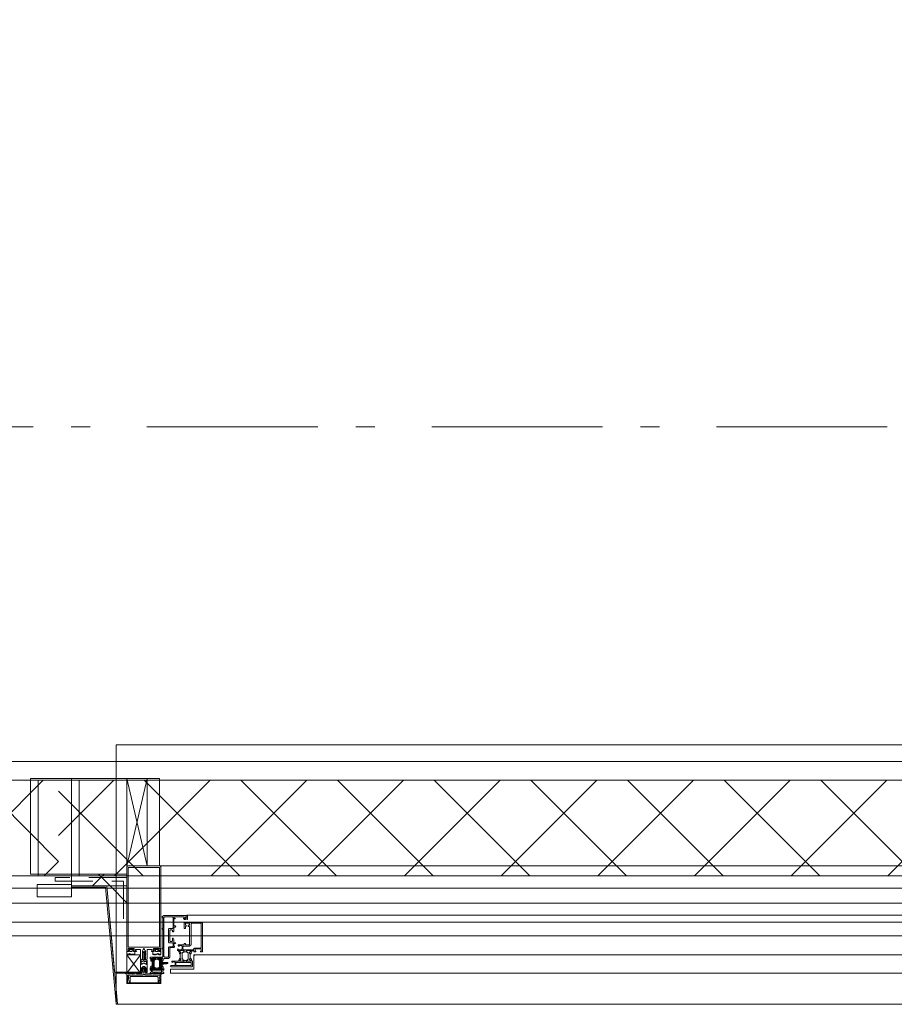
# Model space of a CAD drawing. Header units: millimetres. Extents: x -75976 to 232306, y 42824 to 140527.
# Tile 100 of 199: x 212755 to 214035, y 50775 to 52216. Entities that reach past the tile are written whole.
import ezdxf

# ---------------------------------------------------------------- set-up
doc = ezdxf.new("R2010")
doc.units = ezdxf.units.MM
doc.header["$LTSCALE"] = 400
for name, pattern in [('STYLE_01', [0.416641, 0.208282, -0.208359]), ('STYLE_06', [1.041641, 0.625, -0.208282, 0.069427, -0.138931]), ('STYLE_20', [0.208282, 0.138855, -0.069427])]:
    doc.linetypes.add(name, pattern=pattern)
for name, color, linetype, lineweight in [('mat-glas', 140, 'Continuous', 15), ('mat-isolatie PUR', 140, 'Continuous', 15), ('mat-naaldhout', 140, 'Continuous', 15), ('None', 7, 'Continuous', 9)]:
    doc.layers.add(name, color=color, linetype=linetype, lineweight=lineweight)

# ---------------------------------------------------------------- blocks, each defined once
blk = doc.blocks.new('*X397')
at = {"layer": 'None', "lineweight": 5}
for p, q in [((22.5, -118.9), (141.4, 0)), ((22.5, -260.3), (162.5, -120.3)), ((22.5, -401.8), (162.5, -261.8)), ((22.5, -543.2), (162.5, -403.2)), ((22.5, -684.6), (162.5, -544.6)), ((22.5, -826), (162.5, -686)), ((22.5, -967.4), (162.5, -827.4)), ((22.5, -1108.9), (162.5, -968.9)), ((22.5, -1250.3), (162.5, -1110.3)), ((22.5, -1391.7), (162.5, -1251.7)), ((22.5, -1533.1), (162.5, -1393.1)), ((22.5, -1674.6), (162.5, -1534.6)), ((38.5, -1800), (162.5, -1676))]:
    blk.add_line(p, q, dxfattribs=at)
at = {"layer": 'None', "lineweight": 13}
for p, q in [((141.4, 0), (162.5, -21.1)), ((22.5, -22.5), (162.5, -162.5)), ((22.5, -163.9), (162.5, -303.9)), ((22.5, -305.3), (162.5, -445.3)), ((22.5, -446.7), (162.5, -586.7)), ((22.5, -588.1), (162.5, -728.1)), ((22.5, -729.5), (162.5, -869.5)), ((22.5, -870.9), (162.5, -1010.9)), ((22.5, -1012.3), (162.5, -1152.3)), ((22.5, -1153.7), (162.5, -1293.7)), ((22.5, -1295.1), (162.5, -1435.1)), ((22.5, -1436.5), (162.5, -1576.5)), ((22.5, -1577.9), (162.5, -1717.9)), ((22.5, -1719.3), (103.2, -1800))]:
    blk.add_line(p, q, dxfattribs=at)
blk = doc.blocks.new('HoutSkeletBouw element 1800mm (2D)')
at = {"layer": 'None', "color": 140, "lineweight": 15}
for p, q in [((-5, -1800), (-5, 0)), ((22.5, -1800), (22.5, 0)), ((162.5, -1800), (162.5, 0)), ((180.5, -1800), (180.5, 0)), ((230, -1800), (230, 0)), ((250, -1800), (250, 0))]:
    blk.add_line(p, q, dxfattribs=at)
at = {"layer": 'None', "color": 140, "linetype": 'Continuous', "lineweight": 15}
for p, q in [((22.5, -1800), (22.5, 0)), ((162.5, -1800), (162.5, 0))]:
    blk.add_line(p, q, dxfattribs=at)
at = {"layer": 'None', "color": 8, "linetype": 'Continuous', "lineweight": 5}
blk.add_line((202.5, 0), (202.5, -1800), dxfattribs=at)
at = {"layer": 'None', "color": 140, "linetype": 'Continuous', "lineweight": 15}
blk.add_lwpolyline([(22.5, 30), (162.5, 30), (162.5, -30), (22.5, -30)], close=True, dxfattribs=at)
at = {"layer": 'None', "color": 140}
blk.add_blockref('*X397', (0, 0), dxfattribs=at)
blk = doc.blocks.new('*U399')
at = {"layer": 'None', "color": 8, "linetype": 'Continuous', "lineweight": 5}
for p, q in [((43220.9, -35025), (43250.8, -35153)), ((43250.8, -35025), (43220.9, -35153))]:
    blk.add_line(p, q, dxfattribs=at)
blk.add_lwpolyline([(43220.9, -35025), (43250.8, -35025), (43250.8, -35153), (43220.9, -35153)], close=True, dxfattribs=at)
blk = doc.blocks.new('*X400')
at = {"layer": 'None', "lineweight": 5}
for p, q in [((43170.6, -35182.1), (43187.7, -35165)), ((43196.6, -35182.1), (43179.7, -35165))]:
    blk.add_line(p, q, dxfattribs=at)
blk = doc.blocks.new('*X401')
at = {"layer": 'None', "lineweight": 5}
blk.add_line((43220.9, -35206.7), (43196.6, -35182.1), dxfattribs=at)
blk = doc.blocks.new('*U402')
at = {"layer": 'None', "color": 8, "linetype": 'Continuous', "lineweight": 5}
for p, q in [((43220.9, -35283), (43240.9, -35310)), ((43240.9, -35283), (43220.9, -35310))]:
    blk.add_line(p, q, dxfattribs=at)
blk.add_lwpolyline([(43220.9, -35283), (43240.9, -35283), (43240.9, -35310), (43220.9, -35310)], close=True, dxfattribs=at)
blk = doc.blocks.new('*U403')
at = {"layer": 'None', "color": 8, "linetype": 'Continuous', "lineweight": 5, "flags": 128}
for points in [[(-111, 25), (-115, 25), (-115, 25), (-115, 23), (-115, 23), (-114, 21), (-114, 21), (-114, 20), (-114, 20), (-114, 20), (-115, 22), (-115, 24), (-115, 24), (-116, 25), (-116, 25), (-116, 24), (-116, 24), (-116, 22), (-115, 20), (-115, 18), (-116, 18), (-116, 18), (-116, 17), (-115, 17), (-115, 16), (-115, 16), (-116, 16), (-116, 15), (-116, 15), (-115, 15), (-115, 14), (-115, 14), (-116, 13), (-116, 13), (-116, 13), (-115, 13), (-111, 13), (-111, 15), (-111, 15), (-111, 15), (-111, 15), (-109, 15), (-109, 15), (-109, 15), (-108, 16), (-107, 17), (-107, 21), (-108, 21), (-109, 23), (-109, 23), (-109, 22), (-111, 22), (-111, 22), (-111, 22), (-111, 23)], [(-110, 21), (-109, 21), (-108, 20), (-108, 17), (-109, 17), (-110, 17), (-111, 17), (-111, 20)]]:
    blk.add_lwpolyline(points, close=True, dxfattribs=at)
blk = doc.blocks.new('*U404')
at = {"layer": 'None', "color": 8, "linetype": 'Continuous', "lineweight": 5, "flags": 128}
for points in [[(-111, -25), (-115, -25), (-115, -25), (-115, -23), (-115, -23), (-114, -21), (-114, -21), (-114, -20), (-114, -20), (-114, -20), (-115, -22), (-115, -24), (-115, -24), (-116, -25), (-116, -25), (-116, -24), (-116, -24), (-116, -22), (-115, -20), (-115, -18), (-116, -18), (-116, -18), (-116, -17), (-115, -17), (-115, -16), (-115, -16), (-116, -16), (-116, -15), (-116, -15), (-115, -15), (-115, -14), (-115, -14), (-116, -13), (-116, -13), (-116, -13), (-115, -13), (-111, -13), (-111, -15), (-111, -15), (-111, -15), (-111, -15), (-109, -15), (-109, -15), (-109, -15), (-108, -16), (-107, -17), (-107, -21), (-108, -21), (-109, -23), (-109, -23), (-109, -22), (-111, -22), (-111, -22), (-111, -22), (-111, -23)], [(-110, -21), (-109, -21), (-108, -20), (-108, -17), (-109, -17), (-110, -17), (-111, -17), (-111, -20)]]:
    blk.add_lwpolyline(points, close=True, dxfattribs=at)
blk = doc.blocks.new('*U405')
at = {"layer": 'None', "color": 8, "linetype": 'Continuous', "lineweight": 5, "flags": 128}
blk.add_lwpolyline([(-146, -23), (-146, -1), (-145, -1), (-144, 0), (-145, 2), (-146, 2), (-146, 24), (-150, 23), (-150, 23), (-150, 23), (-151, 24), (-151, 24), (-153, 23), (-154, 22), (-156, 22), (-156, 21), (-156, 21), (-155, 21), (-149, 21), (-148, 20), (-148, -20), (-149, -20), (-155, -20), (-156, -20), (-156, -21), (-156, -21), (-154, -22), (-153, -22), (-151, -23), (-151, -23), (-150, -22), (-150, -22), (-150, -22)], close=True, dxfattribs=at)
blk = doc.blocks.new('*U406')
at = {"layer": 'None', "color": 8, "linetype": 'Continuous', "lineweight": 5, "flags": 128}
for points in [[(-124, 5), (-141, 5), (-142, 5), (-142, 4), (-142, 3), (-141, 3), (-140, 3), (-140, 3), (-140, 4), (-136, 4), (-135, 3), (-133, 1), (-133, -1), (-135, -3), (-136, -4), (-140, -4), (-140, -3), (-140, -3), (-141, -3), (-142, -3), (-142, -4), (-142, -5), (-141, -5), (-124, -5), (-124, -3), (-123, -2), (-122, -2), (-121, -2), (-119, -2), (-117, -2), (-117, -2), (-117, -2), (-116, -2), (-114, -2), (-113, -2), (-112, -1), (-112, -1), (-111, 0), (-112, 1), (-112, 1), (-113, 2), (-114, 2), (-116, 2), (-117, 2), (-117, 2), (-117, 2), (-119, 2), (-121, 2), (-122, 2), (-123, 2), (-124, 3)], [(-126, -3), (-126, -4), (-129, -4), (-130, -3), (-130, -3), (-129, -3), (-129, -2), (-128, 0), (-129, 2), (-129, 3), (-130, 3), (-129, 4), (-126, 4), (-126, 3), (-126, 1), (-125, 0), (-126, -2)]]:
    blk.add_lwpolyline(points, close=True, dxfattribs=at)
blk.add_lwpolyline([(-123, -1), (-124, 0), (-123, 1), (-121, 1), (-121, 1), (-119, 1), (-117, 1), (-116, 1), (-116, 1), (-115, 1), (-115, 1), (-113, 1), (-112, 0), (-113, -1), (-115, -1), (-115, -1), (-116, -1), (-116, -1), (-117, -1), (-119, -1), (-120, -1), (-120, -1), (-121, -1), (-121, -1), (-123, -1)], dxfattribs=at)
blk = doc.blocks.new('*U407')
at = {"layer": 'None', "color": 8, "linetype": 'Continuous', "lineweight": 5, "flags": 128}
blk.add_lwpolyline([(-146, 25), (-145, 25), (-144, 26), (-144, 27), (-143, 27), (-143, 27), (-143, 27), (-143, 27), (-143, 27), (-143, 27), (-143, 25), (-144, 24), (-144, 23), (-143, 22), (-143, 22), (-143, 22), (-143, 22), (-143, 22), (-144, 21), (-144, 21), (-144, 21), (-144, 21), (-144, 21), (-143, 20), (-143, 20), (-143, 20), (-143, 20), (-143, 20), (-144, 19), (-144, 19), (-144, 19), (-144, 19), (-143, 18), (-143, 18), (-143, 18), (-143, 18), (-143, 17), (-144, 17), (-144, 17), (-144, 16), (-144, 16), (-143, 16), (-143, 16), (-143, 16), (-143, 15), (-143, 15), (-144, 15), (-144, 15), (-144, 14), (-144, 14), (-144, 14), (-143, 14), (-143, 14), (-143, 13), (-143, 13), (-143, 13), (-143, 13), (-144, 11), (-144, 5), (-144, 3), (-143, 3), (-141, 2), (-139, 2), (-139, 2), (-139, 2), (-139, 3), (-139, 3), (-138, 4), (-138, 3), (-135, 1), (-135, 0), (-135, -1), (-138, -3), (-138, -4), (-139, -3), (-139, -3), (-139, -2), (-139, -2), (-139, -2), (-141, -2), (-143, -3), (-144, -3), (-144, -5), (-144, -11), (-143, -13), (-143, -13), (-143, -13), (-143, -13), (-143, -14), (-143, -14), (-144, -14), (-144, -14), (-144, -14), (-144, -15), (-143, -15), (-143, -15), (-143, -16), (-143, -16), (-143, -16), (-144, -16), (-144, -16), (-144, -17), (-144, -17), (-143, -17), (-143, -18), (-143, -18), (-143, -18), (-143, -18), (-144, -19), (-144, -19), (-144, -19), (-144, -19), (-144, -19), (-143, -20), (-143, -20), (-143, -20), (-143, -20), (-143, -20), (-144, -21), (-144, -21), (-144, -21), (-144, -21), (-144, -21), (-143, -22), (-143, -22), (-143, -22), (-143, -22), (-143, -22), (-144, -23), (-144, -23), (-143, -25), (-143, -27), (-143, -27), (-143, -27), (-143, -27), (-143, -27), (-143, -27), (-144, -27), (-144, -26), (-146, -25), (-146, -2), (-146, -2), (-145, -1), (-144, 0), (-145, 1), (-146, 2), (-146, 2), (-146, 25)], dxfattribs=at)
blk.add_lwpolyline([(-137, -1), (-136, 0), (-137, 1), (-141, 1), (-142, 0), (-141, -1)], close=True, dxfattribs=at)
blk = doc.blocks.new('dorpel 85')
at = {"layer": 'None', "color": 8, "linetype": 'Continuous', "lineweight": 5}
blk.add_lwpolyline([(-152, 24), (-151, 24), (-150, 23), (-146, 24), (-146, 25), (-157, 25), (-158, 25), (-158, 24), (-158, -2.2), (-158, -17), (-158, -18), (-158, -24), (-158, -25), (-153, -25), (-151, -25), (-146, -25), (-146, -24), (-150, -23), (-150, -24), (-153, -24), (-157, -24), (-157, -18), (-157, -17), (-157, 23), (-157, 24)], close=True, dxfattribs=at)
at = {"layer": 'None', "color": 8, "linetype": 'Continuous', "lineweight": 5, "flags": 128}
blk.add_lwpolyline([(14, -24), (14, 24), (13, 25), (12, 25), (-111, 25), (-111, 23), (-110, 22), (-110, 22), (-110, 24), (-107, 24), (-107, 19), (-107, 19), (-107, 19), (-107, 14), (-110, 14), (-110, 15), (-110, 15), (-111, 15), (-111, 11), (-110, 11), (-110, 12), (-108, 12), (-108, 7), (-108, 5), (-109, 5), (-122, 5), (-124, 4), (-123, 3), (-122, 2), (-121, 2), (-121, 3), (-120, 2), (-119, 2), (-119, 3), (-119, 2), (-117, 2), (-117, 3), (-117, 2), (-116, 2), (-115, 3), (-115, 2), (-114, 2), (-114, 3), (-113, 2), (-112, 2), (-112, 3), (-111, 2), (-110, 2), (-110, 3), (-110, 2), (-110, 2), (-108, 1), (-107, 0), (-108, -1), (-110, -2), (-111, -2), (-111, -2), (-111, -2), (-112, -2), (-113, -2), (-113, -2), (-114, -2), (-114, -2), (-115, -2), (-116, -2), (-116, -2), (-117, -2), (-118, -2), (-118, -2), (-118, -2), (-120, -2), (-120, -2), (-120, -2), (-121, -2), (-122, -2), (-122, -2), (-124, -4), (-124, -4), (-122, -5), (-109, -5), (-108, -5), (-108, -6), (-108, -12), (-110, -12), (-110, -11), (-111, -11), (-111, -14), (-110, -15), (-110, -15), (-110, -14), (-107, -14), (-107, -18), (-107, -19), (-107, -19), (-107, -23), (-110, -23), (-110, -22), (-110, -22), (-111, -23), (-111, -25), (12, -25), (13, -25), (14, -24)], dxfattribs=at)
blk.add_lwpolyline([(12, -23), (-105, -23), (-105, 23), (12, 23), (12, 5), (12, 5), (12, -5), (12, -5)], close=True, dxfattribs=at)
at = {"layer": 'None', "color": 3}
for name in ['*U405', '*U407', '*U403', '*U406', '*U404']:
    blk.add_blockref(name, (0, 0), dxfattribs=at)
blk = doc.blocks.new('*U409')
at = {"layer": 'None', "color": 8, "linetype": 'STYLE_20', "lineweight": 5}
blk.add_lwpolyline([(43220.9, -35170), (43115.9, -35170), (43115.9, -35175), (43215.9, -35175), (43215.9, -35255), (43220.9, -35255)], close=True, dxfattribs=at)
blk = doc.blocks.new('30010-0')
at = {"layer": 'None', "color": 8, "linetype": 'Continuous', "lineweight": 5}
for p, q in [((3, 20), (3, 22)), ((3, 11), (3, 18)), ((4, 6), (4, 22)), ((5, 6), (5, 22)), ((6, 18), (6, 22)), ((7, 20), (7, 22)), ((8, 21), (8, 22)), ((12, 21), (12, 22)), ((13, 20), (13, 22)), ((14, 6), (14, 22)), ((15, 6), (15, 22)), ((16, 6), (16, 22)), ((17, 20), (17, 22)), ((17, 13), (17, 17)), ((18, 14), (18, 16)), ((19, 14), (19, 16)), ((20, 14), (20, 16)), ((21, 14), (21, 16)), ((22, 15), (22, 16)), ((23, 15), (23, 16)), ((24, 14), (24, 16)), ((25, 15), (25, 16)), ((3, 6), (3, 9)), ((6, 6), (6, 11)), ((8, 6), (8, 7)), ((12, 6), (12, 7)), ((13, 6), (13, 8)), ((17, 6), (17, 9))]:
    blk.add_line(p, q, dxfattribs=at)
at = {"layer": 'None', "color": 8, "linetype": 'Continuous', "lineweight": 5, "flags": 128}
for points in [[(20, 22), (27, 22), (28, 23), (29, 24), (29, 37), (30, 38), (34, 38), (35, 38), (36, 39), (36, 39), (36, 40), (36, 40), (36, 40), (35, 40), (35, 40), (35, 43), (36, 44), (37, 44), (38, 45), (37, 45), (35, 45), (35, 50), (34, 52), (33, 52), (33, 48), (32, 47), (30, 47), (29, 48), (29, 63), (30, 64), (32, 64), (33, 63), (33, 61), (34, 61), (35, 62), (35, 68), (37, 68), (38, 69), (37, 70), (35, 70), (35, 80), (36, 80), (36, 80), (37, 80), (37, 81), (35, 81), (35, 83), (50, 83), (50, 81), (49, 81), (49, 80), (49, 80), (50, 80), (50, 79), (51, 79), (51, 79), (52, 79), (52, 80), (51, 80), (51, 81), (52, 81), (52, 83), (54, 83), (54, 81), (54, 81), (54, 80), (54, 80), (54, 79), (54, 79), (55, 79), (55, 83), (55, 84), (54, 85), (20, 85), (19, 84), (18, 83), (18, 82), (19, 82), (19, 66), (18, 66), (18, 65), (19, 65), (19, 37), (18, 37), (18, 36), (19, 36), (19, 25), (18, 24), (1, 24), (0, 24), (0, 22), (0, 22), (1, 21), (1, 21), (1, 18), (2, 18), (2, 18), (3, 19), (3, 20), (3, 20), (3, 20), (3, 20), (2, 20), (2, 20), (2, 22), (1, 22), (2, 22), (8, 22), (8, 23), (9, 22), (9, 22), (9, 22), (7, 21), (6, 20), (7, 20), (10, 21), (13, 20), (14, 20), (13, 21), (12, 21), (12, 21), (11, 22), (11, 22), (11, 22), (12, 23), (12, 22), (19, 22), (19, 22), (18, 22), (18, 20), (18, 20), (18, 20), (17, 20), (17, 20), (17, 20), (17, 19), (18, 18), (18, 18), (19, 18), (20, 21), (20, 21), (20, 22)], [(27, 65), (27, 46), (28, 45), (33, 45), (34, 44), (34, 40), (33, 39), (28, 39), (27, 38), (27, 25), (26, 24), (21, 24), (20, 25), (20, 82), (21, 83), (33, 83), (34, 82), (34, 67), (33, 66), (28, 66)], [(9, 7), (9, 7), (8, 6), (2, 6), (2, 8), (2, 9), (3, 9), (3, 9), (3, 9), (3, 10), (3, 11), (3, 18), (3, 19), (3, 20), (3, 20), (3, 20), (3, 20), (2, 20), (2, 20), (2, 22), (8, 22), (9, 22), (9, 22), (7, 20), (6, 19), (6, 18), (6, 11), (6, 9), (7, 8), (7, 6)], [(17, 5), (17, 2), (3, 2), (3, 5)]]:
    blk.add_lwpolyline(points, close=True, dxfattribs=at)
for points in [[(12, 7), (12, 6), (18, 6), (18, 8), (18, 9), (18, 9), (17, 9), (17, 9), (17, 9), (17, 10), (17, 11), (17, 13), (18, 14), (20, 14), (23, 15), (23, 15), (23, 15), (23, 14), (25, 15), (26, 15), (26, 16), (26, 16), (26, 16), (18, 16), (18, 17), (17, 18), (17, 19), (17, 20), (17, 20), (18, 20), (18, 20), (18, 20), (18, 22), (12, 22), (12, 22), (12, 22), (13, 20), (14, 19), (14, 18), (14, 11), (14, 9), (13, 8), (12, 7)], [(20, 6), (20, 7), (20, 7), (20, 8), (19, 11), (18, 11), (18, 11), (17, 10), (17, 9), (17, 9), (18, 9), (18, 9), (18, 9), (18, 9), (18, 7), (19, 7), (19, 6), (12, 6), (12, 6), (11, 6), (11, 7), (11, 7), (13, 8), (14, 9), (13, 9), (10, 8), (7, 9), (6, 9), (7, 8), (8, 7), (8, 7), (9, 7), (9, 7), (9, 6), (8, 6), (8, 6), (2, 6), (1, 7), (2, 7), (2, 9), (2, 9), (3, 9), (3, 9), (3, 9), (3, 10), (2, 11), (2, 11), (1, 11), (0, 8), (1, 7), (0, 7), (0, 6), (0, 5), (1, 5), (1, 5), (2, 4), (2, 2), (1, 2), (0, 1), (0, 0), (1, 0), (20, 0), (20, 0), (20, 1), (19, 2), (19, 2), (19, 4), (19, 5), (19, 5), (20, 5), (20, 5), (20, 6)]]:
    blk.add_lwpolyline(points, dxfattribs=at)
blk = doc.blocks.new('30009-0')
at = {"layer": 'None', "color": 8, "linetype": 'Continuous', "lineweight": 5, "flags": 128}
for points in [[(32, 24), (34, 24), (34, 23), (34, 22), (35, 22), (36, 22), (37, 22), (37, 23), (36, 23), (36, 26), (45, 26), (45, 23), (44, 23), (44, 22), (45, 22), (47, 22), (47, 64), (46, 65), (45, 65), (21, 65), (20, 64), (20, 56), (20, 56), (22, 56), (22, 57), (22, 59), (23, 59), (23, 61), (22, 61), (22, 61), (22, 63), (22, 64), (27, 64), (28, 63), (28, 61), (27, 61), (26, 61), (26, 59), (28, 59), (28, 46), (28, 46), (28, 45), (28, 32), (22, 32), (22, 34), (22, 34), (20, 34), (20, 34), (20, 32), (12, 32), (11, 32), (11, 31), (12, 30), (13, 30), (13, 31), (16, 31), (17, 30), (17, 26), (16, 25), (16, 25), (11, 25), (11, 26), (11, 26), (10, 25), (10, 24), (10, 24), (11, 24), (12, 23), (12, 23), (12, 22), (13, 20), (13, 19), (14, 19), (15, 20), (15, 21), (15, 21), (14, 21), (14, 21), (14, 22), (14, 22), (13, 23), (13, 23), (13, 24), (19, 24), (20, 24), (20, 24), (20, 23), (20, 23), (19, 22), (18, 21), (18, 21), (22, 22), (25, 21), (25, 21), (24, 22), (23, 23), (23, 23), (23, 23), (23, 23), (23, 24), (23, 24), (24, 24), (30, 24), (30, 23), (30, 23), (29, 22), (28, 21), (28, 20), (29, 19), (30, 19), (30, 20), (31, 22), (31, 23), (31, 23), (32, 24)], [(20, 23), (20, 24), (20, 24), (14, 24), (14, 22), (14, 22), (14, 21), (14, 21), (15, 21), (15, 21), (14, 19), (14, 12), (15, 11), (15, 10), (15, 10), (14, 10), (14, 10), (14, 10), (14, 10), (14, 8), (20, 8), (20, 8), (20, 8), (18, 10), (18, 8), (18, 10), (18, 11), (17, 12), (17, 20), (17, 21), (18, 21), (20, 23)], [(23, 23), (23, 24), (23, 24), (29, 24), (29, 22), (29, 22), (29, 21), (29, 21), (28, 21), (28, 21), (29, 19), (29, 12), (28, 11), (28, 10), (28, 10), (29, 10), (29, 10), (29, 10), (29, 10), (29, 8), (23, 8), (23, 8), (23, 8), (25, 10), (25, 8), (25, 10), (26, 11), (26, 12), (26, 20), (26, 21), (25, 21), (23, 23)], [(11, 8), (9, 8), (8, 8), (2, 8), (2, 8), (2, 7), (3, 6), (3, 6), (3, 7), (6, 7), (7, 6), (7, 2), (6, 2), (2, 2), (2, 2), (1, 2), (0, 1), (0, 1), (1, 0), (31, 0), (32, 1), (32, 8), (31, 8), (31, 9), (31, 9), (30, 12), (30, 12), (29, 12), (28, 11), (28, 10), (29, 10), (29, 10), (29, 10), (29, 10), (30, 9), (30, 8), (30, 8), (24, 8), (23, 7), (23, 8), (23, 8), (23, 8), (24, 9), (25, 10), (25, 10), (22, 9), (18, 10), (18, 10), (19, 9), (20, 9), (20, 9), (20, 8), (20, 8), (20, 8), (20, 7), (19, 8), (13, 8), (13, 8), (13, 9), (14, 10), (14, 10), (14, 10), (14, 10), (15, 10), (15, 11), (14, 12), (13, 12), (13, 12), (12, 9), (12, 9), (12, 8), (11, 8)], [(8, 2), (8, 6), (30, 6), (30, 2), (8, 2)]]:
    blk.add_lwpolyline(points, dxfattribs=at)
blk.add_lwpolyline([(30, 32), (30, 63), (31, 64), (44, 64), (45, 63), (45, 28), (44, 27), (35, 27), (34, 26), (33, 25), (19, 25), (18, 26), (18, 29), (19, 30), (28, 30), (29, 31)], close=True, dxfattribs=at)
blk = doc.blocks.new('*U471')
at = {"layer": 'None', "color": 4, "linetype": 'Continuous', "lineweight": 15}
blk.add_line((43318.9, -35284.5), (43319.9, -35283.5), dxfattribs=at)
at = {"layer": 'None', "color": 7}
for name, p in [('30010-0', (43254.9, -35310.5)), ('30009-0', (43284.9, -35300.5))]:
    blk.add_blockref(name, p, dxfattribs=at)
blk = doc.blocks.new('*U562')
at = {"layer": 'mat-glas', "color": 8, "lineweight": 5}
blk.add_lwpolyline([(43258.9, -35287), (43272.9, -35287), (43272.9, -35304), (43258.9, -35304)], close=True, dxfattribs=at)
at = {"layer": 'mat-glas', "color": 140, "linetype": 'Continuous', "lineweight": 15}
blk.add_lwpolyline([(43284.9, -35304), (43318.9, -35304), (43318.9, -35283), (44973.1, -35283), (44973.1, -35304), (45007.1, -35304), (45007.1, -35310), (43284.9, -35310)], close=True, dxfattribs=at)
at = {"layer": 'mat-isolatie PUR', "color": 140, "linetype": 'Continuous', "lineweight": 15}
blk.add_lwpolyline([(43139.9, -35165), (43220.9, -35165), (43220.9, -35182.1), (43139.9, -35182.1)], close=True, dxfattribs=at)
at = {"layer": 'mat-isolatie PUR', "lineweight": 15}
blk.add_lwpolyline([(43191.6, -35182.1), (43203, -35308.5), (43220.9, -35308.5), (43220.9, -35182.1)], close=True, dxfattribs=at)
at = {"layer": 'mat-naaldhout', "color": 140, "linetype": 'Continuous', "lineweight": 15}
for points in [[(43139.9, -35025), (43139.9, -35165), (43079.9, -35165), (43079.9, -35025)], [(43139.9, -35025), (43139.9, -35165), (43220.9, -35165), (43220.9, -35025)], [(43139.9, -35198), (43139.9, -35180), (43089.9, -35180), (43089.9, -35198)]]:
    blk.add_lwpolyline(points, close=True, dxfattribs=at)
at = {"layer": 'None', "color": 43, "linetype": 'Continuous', "lineweight": 9}
for p, q in [((43205.4, -34975.5), (43205.4, -35355.5)), ((58111.1, -34975.5), (43205.4, -34975.5)), ((58491.1, -35355.5), (43205.4, -35355.5))]:
    blk.add_line(p, q, dxfattribs=at)
at = {"layer": 'None', "color": 8, "linetype": 'Continuous', "lineweight": 5}
for p, q in [((43269.9, -35153), (58279.1, -35153)), ((44983.1, -35225), (43308.9, -35225))]:
    blk.add_line(p, q, dxfattribs=at)
at = {"layer": 'None', "color": 8, "linetype": 'STYLE_01', "lineweight": 5}
for points in [[(43205.4, -35000), (58136.1, -35000), (58136.1, -20069.5)], [(43205.4, -35255), (58391.1, -35255), (58391.1, -20069.5)]]:
    blk.add_lwpolyline(points, dxfattribs=at)
at = {"layer": 'None', "color": 140, "linetype": 'Continuous', "lineweight": 15}
for points in [[(43250.8, -35025), (43268.8, -35025), (43268.8, -35153), (43250.8, -35153)], [(43205.4, -35355), (43207.4, -35355), (43191.6, -35182.1), (43139.9, -35182.1), (43139.9, -35184.1), (43189.8, -35184.1)], [(43205.9, -35308.5), (43240.9, -35308.5), (43240.9, -35310), (43205.9, -35310)]]:
    blk.add_lwpolyline(points, close=True, dxfattribs=at)
at = {"layer": 'mat-isolatie PUR', "color": 140}
blk.add_blockref('*X400', (0, 0), dxfattribs=at)
at = {"layer": 'mat-isolatie PUR'}
blk.add_blockref('*X401', (0, 0), dxfattribs=at)
at = {"layer": 'None', "color": 7}
for name in ['*U399', '*U409', '*U471', '*U402']:
    blk.add_blockref(name, (0, 0), dxfattribs=at)
at = {"layer": 'None', "color": 7, "xscale": -1, "rotation": 270}
blk.add_blockref('dorpel 85', (43245.9, -35167), dxfattribs=at)

msp = doc.modelspace()

# ---------------------------------------------------------------- linework, layer by layer
at = {"layer": 'None', "color": 43, "linetype": 'STYLE_06', "lineweight": 9}
msp.add_line((231940.79627, 51620.0182), (198220.89564, 51620.0182), dxfattribs=at)

# ---------------------------------------------------------------- block references
at = {"layer": 'None', "color": 7}
msp.add_blockref('*U562', (169690.79627, 86130.0182), dxfattribs=at)
at = {"layer": 'None', "color": 7, "rotation": 270}
for p in [(212811.85564, 51125.0182), (214611.85564, 51125.0182)]:
    msp.add_blockref('HoutSkeletBouw element 1800mm (2D)', p, dxfattribs=at)

doc.saveas('drawing.dxf')
